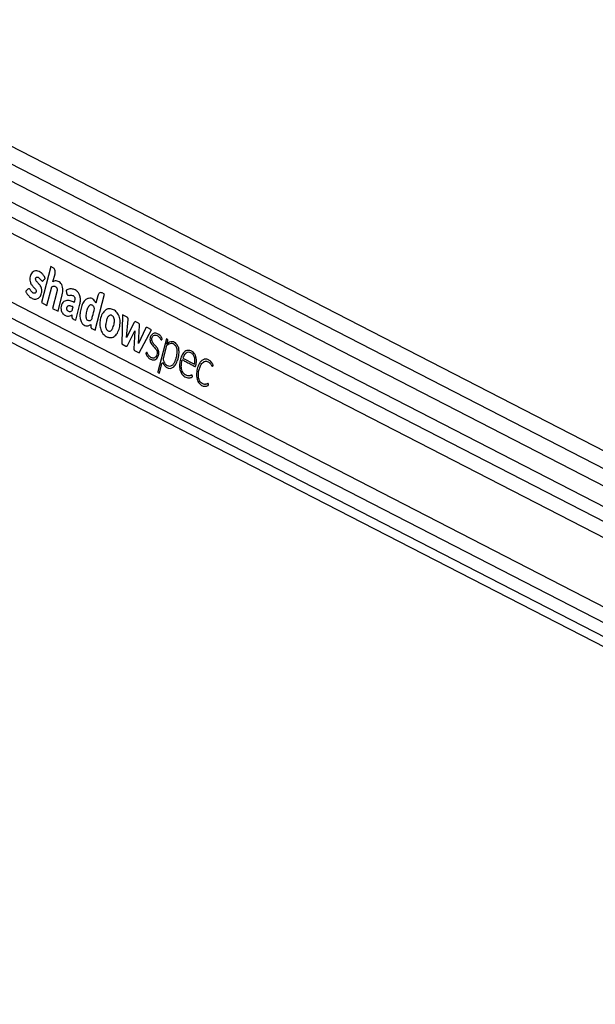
# Paper-space layout '2.5M DUO Wall Base Bracket' of a CAD drawing. Header units: millimetres. Extents: x 20 to 18989, y 40 to 14956.
# Tile 43 of 109: x 7193 to 7624, y 7141 to 7878. Entities that reach past the tile are written whole.
import ezdxf

# ---------------------------------------------------------------- set-up
doc = ezdxf.new("R2010")
doc.units = ezdxf.units.MM

psp = doc.layouts.new('2.5M DUO Wall Base Bracket')

# ---------------------------------------------------------------- linework, layer by layer
at = {"color": 7, "linetype": 'Continuous', "lineweight": 25, "ltscale": 2}
for p, q in [((8129.24, 7272.63), (6951.04, 7878.12)), ((8153.66, 7286.19), (7001.85, 7878.12)), ((6923.57, 7771.74), (7968.68, 7234.65)), ((7183.64, 7719.92), (7915.04, 7344.05)), ((7216.17, 7693.26), (7209.21, 7666.16)), ((7217.93, 7692.36), (7216.17, 7693.26)), ((7217.89, 7681.81), (7219.43, 7687.81)), ((7213.32, 7664.04), (7216.9, 7677.94)), ((7176.98, 7671.4), (7903.1, 7298.23)), ((7220.76, 7674.24), (7217.57, 7661.86)), ((7221.69, 7659.74), (7224.87, 7672.12)), ((7227.82, 7675.58), (7228.1, 7673.38)), ((7249.51, 7645.44), (7256.48, 7672.55)), ((7251.5, 7671.34), (7250.08, 7665.82)), ((7256.48, 7672.55), (7254.71, 7673.46)), ((7209.21, 7666.16), (7213.32, 7664.04)), ((7234.94, 7652.93), (7238.07, 7665.11)), ((7217.57, 7661.86), (7221.69, 7659.74)), ((7270.1, 7656.92), (7269.37, 7635.24)), ((7273.39, 7655.23), (7270.1, 7656.92)), ((7246.26, 7649.9), (7246.2, 7648.25)), ((7272.98, 7640.1), (7274.27, 7653.62)), ((7278.65, 7651.24), (7272.98, 7640.1)), ((7281.99, 7650.82), (7280.03, 7651.84)), ((7281.94, 7635.45), (7282.77, 7649.1)), ((7246.96, 7646.75), (7249.51, 7645.44)), ((7273.69, 7634.13), (7279.31, 7645.17)), ((7279.31, 7645.17), (7278.58, 7631.61)), ((7287.13, 7646.77), (7281.94, 7635.45)), ((7282.42, 7628.53), (7291.6, 7645.86)), ((7291.6, 7645.86), (7288.53, 7647.44)), ((7269.37, 7635.24), (7272.56, 7633.6)), ((7302.91, 7639.18), (7296.56, 7614.45)), ((7303.51, 7638.88), (7302.91, 7639.18)), ((7303.27, 7635.17), (7303.28, 7635.19)), ((7303.28, 7635.19), (7303.92, 7637.66)), ((7279.07, 7630.25), (7282.42, 7628.53)), ((7302.8, 7633.33), (7300.41, 7624.01)), ((7297.64, 7613.23), (7299.5, 7620.49)), ((7315.1, 7624.46), (7323.86, 7619.96)), ((7296.83, 7613.64), (7297.64, 7613.23))]:
    psp.add_line(p, q, dxfattribs=at)
at = {"color": 8, "linetype": 'Continuous', "lineweight": 25, "ltscale": 2}
for p, q in [((6989.99, 7871.01), (8141.32, 7279.34)), ((6943.37, 7866.52), (8114.71, 7264.56)), ((6943.84, 7855.17), (7930.77, 7347.98)), ((6935.06, 7783.99), (7913.5, 7281.16)), ((6929.17, 7776.42), (8023.64, 7213.97))]:
    psp.add_line(p, q, dxfattribs=at)
at = {"color": 7, "linetype": 'Continuous', "lineweight": 25, "ltscale": 2, "flags": 128}
psp.add_lwpolyline([(7299.5, 7620.49), (7299.58, 7620.69), (7299.69, 7620.86), (7299.83, 7620.97), (7299.98, 7621.03), (7300.14, 7621.02), (7300.29, 7620.96), (7300.42, 7620.84), (7300.53, 7620.67)], dxfattribs=at)
at = {"color": 7, "linetype": 'Continuous', "lineweight": 25, "ltscale": 4}
for centre, radius, start, end in [((7260.21, 7656.55), 5.03, 100.27033, 105.08309), ((7279.62, 7650.89), 1.03, 66.61268, 160.50256), ((7280.99, 7649.33), 1.8, 352.59537, 55.98306), ((7264.13, 7649.58), 11.07, 198.55138, 202.31005), ((7288.13, 7646.48), 1.05, 67.25493, 163.50429), ((7304.23, 7633), 1.47, 133.49738, 167.03797), ((7302.89, 7637.99), 1.08, 342.05603, 54.48977), ((7306.6, 7631.95), 5.07, 53.79807, 61.48788), ((7297.25, 7614.23), 0.722, 162.05879, 234.47493)]:
    psp.add_arc(centre, radius, start, end, dxfattribs=at)
at = {"color": 7, "linetype": 'Continuous', "lineweight": 25, "ltscale": 2}
for points, knots in [([(9018.44, 7734.68), (9004.86, 7727.14), (8922.62, 7681.48), (8771.23, 7597.94), (8495.09, 7446.27), (8011.16, 7181.3), (7478.52, 6890.36), (7084.19, 6675.1), (6966.76, 6611)], [0, 0, 0, 0, 0.019985, 0.121052, 0.22212, 0.424256, 0.828547, 1, 1, 1, 1]), ([(7199.86, 7676.62), (7199.6, 7676.56), (7199.1, 7676.45), (7198.55, 7675.73), (7198.08, 7675.25), (7197.72, 7674.93), (7197.56, 7674.73), (7197.51, 7674.58), (7197.5, 7674.51), (7197.52, 7674.4), (7197.71, 7674.05), (7198.01, 7673.36), (7198.65, 7672.4), (7199.45, 7671.43), (7200.48, 7670.46), (7201.66, 7669.64), (7203, 7669.02), (7204.39, 7668.74), (7205.75, 7668.87), (7206.99, 7669.42), (7208.02, 7670.45), (7208.84, 7671.79), (7209.35, 7673.25), (7209.57, 7674.67), (7209.54, 7675.97), (7209.29, 7677.01), (7208.73, 7678.41), (7207.86, 7679.63), (7206.79, 7680.83), (7205.99, 7681.63), (7205.33, 7682.41), (7204.91, 7683.21), (7204.82, 7684.01), (7204.98, 7684.62), (7205.27, 7685.1), (7205.77, 7685.39), (7206.43, 7685.34), (7207.27, 7684.96), (7208.25, 7684.06), (7208.91, 7682.94), (7209.57, 7682.45), (7209.9, 7682.34), (7210.26, 7682.4), (7210.46, 7682.59), (7210.56, 7682.69)], [0, 0, 0, 0, 0.0226934, 0.0437683, 0.0651248, 0.0741074, 0.0817034, 0.083312, 0.0846085, 0.0858111, 0.0903729, 0.1114644, 0.137651, 0.1725392, 0.2054837, 0.2470305, 0.2889553, 0.3304592, 0.3713821, 0.4085216, 0.4449811, 0.4820398, 0.5188257, 0.5459759, 0.5729957, 0.5992878, 0.6141097, 0.6736364, 0.7069359, 0.7354711, 0.7605512, 0.7834657, 0.7961279, 0.8098752, 0.8227223, 0.8348483, 0.8566126, 0.8796708, 0.9131385, 0.9588312, 0.969241, 0.9789814, 0.9887722, 1, 1, 1, 1]), ([(7210.56, 7682.69), (7210.65, 7682.78), (7210.83, 7682.97), (7211.14, 7683.31), (7211.43, 7683.62), (7211.66, 7683.86), (7211.8, 7684.02), (7211.91, 7684.12), (7211.98, 7684.19), (7212.02, 7684.24), (7212.01, 7684.3), (7212, 7684.37), (7211.96, 7684.5), (7211.89, 7684.68), (7211.81, 7684.84), (7211.77, 7684.94), (7211.75, 7684.97), (7211.74, 7684.98), (7211.74, 7684.99), (7211.74, 7684.99), (7211.74, 7684.99), (7211.74, 7684.99), (7211.74, 7684.99), (7211.76, 7685.59), (7211.13, 7685.96), (7210.6, 7687.03), (7209.85, 7687.81), (7208.33, 7689.16), (7206.27, 7690.1), (7203.88, 7689.89), (7202.36, 7688.89), (7201.34, 7687.35), (7200.75, 7685.67), (7200.54, 7683.84), (7200.74, 7681.78), (7201.43, 7680.1), (7202.33, 7678.93), (7203.13, 7678.03), (7203.94, 7677.16), (7204.68, 7676.28), (7205.14, 7675.5), (7205.26, 7674.8), (7205.21, 7674.3), (7205.05, 7673.86), (7204.81, 7673.52), (7204.52, 7673.28), (7204.13, 7673.14), (7203.48, 7673.17), (7202.64, 7673.56), (7201.74, 7674.45), (7201.1, 7675.45), (7200.53, 7676.37), (7200.08, 7676.54), (7199.86, 7676.62)], [0, 0, 0, 0, 0.009931, 0.021426, 0.036585, 0.043254, 0.048494, 0.053292, 0.055326, 0.056684, 0.057708, 0.059011, 0.061579, 0.067088, 0.07243, 0.074291, 0.07496, 0.075221, 0.075331, 0.075374, 0.075393, 0.075405, 0.075406, 0.075412, 0.103996, 0.132574, 0.161198, 0.189782, 0.300288, 0.355355, 0.410313, 0.451906, 0.492396, 0.532428, 0.572391, 0.627017, 0.656509, 0.68584, 0.722817, 0.751198, 0.776737, 0.787338, 0.798403, 0.809058, 0.819365, 0.829737, 0.840332, 0.856562, 0.889068, 0.921968, 0.957478, 0.978571, 1, 1, 1, 1]), ([(7219.43, 7687.81), (7219.51, 7688.33), (7219.67, 7689.35), (7219.32, 7690.76), (7218.72, 7691.82), (7218.19, 7692.18), (7217.93, 7692.36)], [0, 0, 0, 0, 0.283696, 0.557918, 0.775011, 1, 1, 1, 1]), ([(7216.9, 7677.94), (7217.29, 7678.14), (7218.03, 7678.49), (7219.08, 7678.48), (7219.92, 7678.15), (7220.5, 7677.6), (7220.85, 7676.84), (7221.02, 7676), (7220.94, 7675.09), (7220.81, 7674.51), (7220.76, 7674.24)], [0, 0, 0, 0, 0.20075, 0.371351, 0.491267, 0.615212, 0.694597, 0.793697, 0.904529, 1, 1, 1, 1]), ([(7224.87, 7672.12), (7225.03, 7672.84), (7225.34, 7674.27), (7225.37, 7676.55), (7224.92, 7678.75), (7223.93, 7680.57), (7222.56, 7681.78), (7221.02, 7682.42), (7219.41, 7682.54), (7218.4, 7682.05), (7217.89, 7681.81)], [0, 0, 0, 0, 0.12445, 0.250147, 0.374779, 0.499817, 0.624789, 0.750233, 0.874855, 1, 1, 1, 1]), ([(7238.07, 7665.11), (7238.25, 7666.01), (7238.61, 7667.82), (7238.36, 7670.68), (7237.38, 7673.19), (7235.6, 7675.2), (7233.2, 7676.38), (7230.43, 7676.67), (7228.68, 7675.94), (7227.82, 7675.58)], [0, 0, 0, 0, 0.122894, 0.245988, 0.368802, 0.492263, 0.661688, 0.834246, 1, 1, 1, 1]), ([(7228.1, 7673.38), (7228.13, 7673.18), (7228.2, 7672.79), (7228.45, 7672.29), (7228.77, 7671.9), (7229.56, 7671.41), (7230.86, 7671.82), (7232.28, 7671.75), (7233.36, 7671.22), (7233.99, 7670.49), (7234.29, 7669.52), (7234.35, 7668.11), (7234.05, 7667.08), (7233.85, 7666.38)], [0, 0, 0, 0, 0.043697, 0.08703, 0.130806, 0.173869, 0.347701, 0.520638, 0.609426, 0.697897, 0.762049, 0.837476, 1, 1, 1, 1]), ([(7254.71, 7673.46), (7254.34, 7673.57), (7253.62, 7673.8), (7252.63, 7673.31), (7251.88, 7672.46), (7251.63, 7671.72), (7251.5, 7671.34)], [0, 0, 0, 0, 0.283706, 0.55793, 0.775011, 1, 1, 1, 1]), ([(7233.85, 7666.38), (7232.81, 7666.8), (7230.73, 7667.64), (7227.98, 7667.93), (7225.86, 7667.08), (7224.56, 7665.57), (7223.89, 7663.41), (7223.81, 7661.32), (7224.21, 7659.59), (7225.13, 7657.97), (7226.64, 7656.61), (7228.63, 7656), (7230.42, 7656.23), (7231.48, 7656.77), (7231.95, 7657)], [0, 0, 0, 0, 0.143245, 0.2863, 0.358563, 0.429728, 0.501655, 0.57333, 0.621179, 0.668884, 0.765224, 0.851093, 0.934425, 1, 1, 1, 1]), ([(7232.96, 7662.92), (7232.25, 7663.25), (7231.25, 7663.71), (7229.92, 7663.86), (7229.18, 7663.75), (7228.64, 7663.38), (7228.32, 7662.9), (7228.11, 7662.3), (7228.03, 7661.66), (7228.11, 7661.04), (7228.46, 7660.39), (7229.14, 7659.88), (7230.07, 7659.5), (7230.75, 7659.59), (7231.09, 7659.64)], [0, 0, 0, 0, 0.235344, 0.32838, 0.417624, 0.466598, 0.514365, 0.562565, 0.611932, 0.656745, 0.699405, 0.787983, 0.89413, 1, 1, 1, 1]), ([(7250.08, 7665.82), (7249.76, 7666.46), (7249.14, 7667.66), (7247.84, 7668.87), (7246.25, 7669.59), (7244.37, 7669.55), (7242.12, 7668.42), (7240.15, 7665.8), (7238.78, 7662.09), (7238.12, 7658.38), (7238.04, 7654.91), (7238.79, 7652.1), (7240.12, 7650.02), (7241.97, 7648.87), (7244.16, 7648.65), (7245.57, 7649.48), (7246.26, 7649.9)], [0, 0, 0, 0, 0.055176, 0.104924, 0.15212, 0.221131, 0.288784, 0.386404, 0.484079, 0.581735, 0.65521, 0.726562, 0.788721, 0.848696, 0.925085, 1, 1, 1, 1]), ([(7249.06, 7661.82), (7248.93, 7662.17), (7248.68, 7662.88), (7248.06, 7663.7), (7247.32, 7664.27), (7246.41, 7664.57), (7245.38, 7664.29), (7244.16, 7662.93), (7243.35, 7660.86), (7242.82, 7658.61), (7242.55, 7656.95), (7242.47, 7655.42), (7242.72, 7654.58), (7242.85, 7654.17)], [0, 0, 0, 0, 0.067012, 0.133816, 0.200628, 0.267962, 0.355131, 0.441563, 0.633593, 0.7465, 0.846361, 0.924444, 1, 1, 1, 1]), ([(7231.09, 7659.64), (7231.36, 7659.73), (7231.71, 7659.86), (7232.12, 7660.09), (7232.45, 7660.52), (7232.6, 7661.59), (7232.83, 7662.44), (7232.96, 7662.92)], [0, 0, 0, 0, 0.256553, 0.334867, 0.397774, 0.663696, 1, 1, 1, 1]), ([(7231.95, 7657), (7231.95, 7656.66), (7231.94, 7655.91), (7232.03, 7654.9), (7232.5, 7654.25), (7233.01, 7653.91), (7233.85, 7653.49), (7234.5, 7653.16), (7234.94, 7652.93)], [0, 0, 0, 0, 0.1538066, 0.3424914, 0.4333353, 0.558616, 0.7027604, 1, 1, 1, 1]), ([(7242.85, 7654.17), (7243.01, 7653.89), (7243.34, 7653.33), (7244.07, 7652.9), (7244.83, 7652.7), (7245.56, 7652.76), (7246.2, 7652.99), (7246.88, 7653.35), (7247.2, 7654.59), (7247.91, 7657.35), (7248.55, 7659.85), (7249.06, 7661.82)], [0, 0, 0, 0, 0.069776, 0.142098, 0.215681, 0.285564, 0.344027, 0.404734, 0.476994, 0.588015, 1, 1, 1, 1]), ([(7257.4, 7660.74), (7256.47, 7659.85), (7254.58, 7658.03), (7253.27, 7653.81), (7252.82, 7649.65), (7253.36, 7647.24), (7253.63, 7646.06)], [0, 0, 0, 0, 0.274691, 0.559993, 0.783647, 1, 1, 1, 1]), ([(7260.14, 7656.59), (7259.64, 7656.12), (7258.6, 7655.14), (7257.92, 7652.82), (7257.49, 7650.9), (7257.27, 7649.33), (7257.27, 7647.97), (7257.57, 7646.65), (7258.25, 7645.61), (7258.85, 7645.23), (7259.15, 7645.04)], [0, 0, 0, 0, 0.177901, 0.366934, 0.516411, 0.611744, 0.706498, 0.804317, 0.900798, 1, 1, 1, 1]), ([(7258.9, 7661.41), (7258.61, 7661.32), (7258.1, 7661.16), (7257.62, 7660.87), (7257.4, 7660.74)], [0, 0, 0, 0, 0.561218, 1, 1, 1, 1]), ([(7259.15, 7645.04), (7259.52, 7644.9), (7260.25, 7644.61), (7261.19, 7644.96), (7261.79, 7645.56), (7262.16, 7646.09), (7262.48, 7646.7), (7263.15, 7648.27), (7263.75, 7650.25), (7263.97, 7652.61), (7263.87, 7654.18), (7263.29, 7655.57), (7262.34, 7656.46), (7261.23, 7656.92), (7260.5, 7656.7), (7260.14, 7656.59)], [0, 0, 0, 0, 0.0814102, 0.1622277, 0.2005024, 0.2388734, 0.2774641, 0.3157092, 0.5201936, 0.6014271, 0.6788752, 0.7576749, 0.8389957, 0.9208968, 1, 1, 1, 1]), ([(7260.15, 7661.59), (7259.99, 7661.58), (7259.71, 7661.57), (7259.43, 7661.52), (7259.31, 7661.5)], [0, 0, 0, 0, 0.563921, 1, 1, 1, 1]), ([(7259.76, 7640.07), (7260.82, 7640.02), (7262.93, 7639.91), (7265.76, 7642.36), (7267.55, 7646.17), (7268.37, 7650.6), (7267.98, 7655.2), (7266.04, 7658.85), (7263.26, 7661.1), (7261.18, 7661.42), (7260.15, 7661.59)], [0, 0, 0, 0, 0.125114, 0.247907, 0.375235, 0.504206, 0.628859, 0.752359, 0.876172, 1, 1, 1, 1]), ([(7274.27, 7653.62), (7274.27, 7653.71), (7274.27, 7653.92), (7274.18, 7654.27), (7274.02, 7654.67), (7273.74, 7655.01), (7273.51, 7655.15), (7273.39, 7655.23)], [0, 0, 0, 0, 0.123402, 0.278076, 0.520189, 0.746491, 1, 1, 1, 1]), ([(7246.2, 7648.25), (7246.21, 7648.06), (7246.22, 7647.7), (7246.4, 7647.24), (7246.66, 7646.93), (7246.86, 7646.82), (7246.96, 7646.75)], [0, 0, 0, 0, 0.286371, 0.546957, 0.760265, 1, 1, 1, 1]), ([(7253.88, 7645.38), (7254.12, 7644.87), (7254.54, 7643.97), (7255.1, 7643.23), (7255.35, 7642.9)], [0, 0, 0, 0, 0.558551, 1, 1, 1, 1]), ([(7255.35, 7642.9), (7256.09, 7642.14), (7257.43, 7640.77), (7259.04, 7640.29), (7259.76, 7640.07)], [0, 0, 0, 0, 0.556183, 1, 1, 1, 1]), ([(7299.35, 7638.38), (7299.49, 7638.49), (7299.64, 7638.61), (7299.75, 7638.81), (7299.77, 7638.85), (7299.78, 7638.92), (7299.75, 7639.03), (7299.64, 7639.38), (7299.25, 7640.07), (7298.53, 7641.27), (7297.44, 7642.27), (7296.22, 7642.98), (7295.04, 7643.36), (7293.79, 7643.37), (7292.62, 7642.91), (7291.66, 7642.01), (7290.98, 7640.82), (7290.57, 7639.4), (7290.52, 7637.75), (7291.19, 7635.56), (7292.88, 7633.53), (7294.63, 7631.89), (7295.67, 7630.19), (7296.1, 7628.73), (7295.85, 7627.04), (7295.09, 7625.61), (7294, 7624.76), (7292.84, 7624.56), (7291.78, 7624.84), (7290.85, 7625.34), (7290.01, 7626.08), (7289.27, 7627.02), (7288.79, 7627.92), (7288.54, 7628.56), (7288.36, 7628.77), (7288.23, 7628.85), (7288.06, 7628.87), (7287.85, 7628.73), (7287.67, 7628.51), (7287.51, 7628.36), (7287.42, 7628.28), (7287.39, 7628.23), (7287.39, 7628.21), (7287.39, 7628.18), (7287.41, 7628.1), (7287.47, 7627.96), (7287.55, 7627.79), (7287.72, 7627.43), (7287.91, 7627.02), (7288.12, 7626.64), (7288.22, 7626.47), (7288.26, 7626.4), (7288.28, 7626.36), (7288.29, 7626.35), (7288.3, 7626.34), (7288.3, 7626.34), (7288.3, 7626.34), (7288.3, 7626.34), (7288.9, 7625.73), (7289.93, 7624.15), (7291.9, 7623.27), (7293.63, 7623.13), (7295.12, 7623.64), (7295.86, 7624.57), (7296.24, 7625.04)], [0, 0, 0, 0, 0.010829, 0.01153, 0.012129, 0.013053, 0.015074, 0.017739, 0.031479, 0.057486, 0.093676, 0.119105, 0.147618, 0.175793, 0.203904, 0.22976, 0.253437, 0.276874, 0.303125, 0.330946, 0.388859, 0.45148, 0.474784, 0.496891, 0.525619, 0.553832, 0.580931, 0.608804, 0.631842, 0.654375, 0.676718, 0.699113, 0.7218, 0.731282, 0.734328, 0.737353, 0.740662, 0.746267, 0.752176, 0.75711, 0.759351, 0.759635, 0.759895, 0.760326, 0.760894, 0.764227, 0.768058, 0.770641, 0.785243, 0.791671, 0.794499, 0.795743, 0.796291, 0.796531, 0.796638, 0.796684, 0.796705, 0.796714, 0.79672, 0.846936, 0.898881, 0.932729, 0.965791, 1, 1, 1, 1]), ([(7297.31, 7629.24), (7296.99, 7630.25), (7296.37, 7632.26), (7294.45, 7634.12), (7292.95, 7635.65), (7292.06, 7637.25), (7291.82, 7638.52), (7291.98, 7639.56), (7292.28, 7640.35), (7292.72, 7641.01), (7293.47, 7641.67), (7294.62, 7641.98), (7295.91, 7641.63), (7296.89, 7641.03), (7297.67, 7640.28), (7298.31, 7639.46), (7298.65, 7638.58), (7298.97, 7638.29), (7299.08, 7638.24), (7299.18, 7638.25), (7299.27, 7638.29), (7299.33, 7638.35), (7299.35, 7638.38)], [0, 0, 0, 0, 0.124777, 0.249538, 0.369693, 0.428402, 0.481225, 0.514872, 0.548892, 0.583534, 0.618608, 0.693309, 0.76851, 0.830411, 0.866113, 0.922937, 0.969972, 0.977733, 0.984779, 0.989397, 0.994335, 1, 1, 1, 1]), ([(7272.56, 7633.6), (7272.68, 7633.55), (7272.91, 7633.46), (7273.24, 7633.56), (7273.5, 7633.8), (7273.62, 7634.01), (7273.69, 7634.13)], [0, 0, 0, 0, 0.28631, 0.54483, 0.757743, 1, 1, 1, 1]), ([(7300.41, 7624.01), (7300.49, 7623.58), (7300.71, 7622.53), (7301.4, 7620.86), (7302.67, 7619.37), (7304.38, 7618.56), (7306.3, 7618.56), (7308.14, 7619.87), (7309.4, 7621.97), (7310.19, 7624.34), (7310.74, 7626.78), (7311.1, 7629.41), (7310.83, 7632.17), (7309.61, 7634.22), (7308.04, 7635.4), (7306.34, 7635.69), (7304.68, 7635.21), (7303.71, 7634.44), (7303.22, 7634.06)], [0, 0, 0, 0, 0.034104, 0.084079, 0.146621, 0.208748, 0.277104, 0.349673, 0.425584, 0.484372, 0.550848, 0.621642, 0.68929, 0.757516, 0.818995, 0.879304, 0.939516, 1, 1, 1, 1]), ([(7306.12, 7636.81), (7305.56, 7636.62), (7304.54, 7636.28), (7303.66, 7635.51), (7303.27, 7635.17)], [0, 0, 0, 0, 0.556884, 1, 1, 1, 1]), ([(7309.02, 7636.4), (7308.49, 7636.62), (7307.54, 7637), (7306.56, 7636.87), (7306.12, 7636.81)], [0, 0, 0, 0, 0.558317, 1, 1, 1, 1]), ([(7312.08, 7632.11), (7311.75, 7633.01), (7311.15, 7634.63), (7310.07, 7635.61), (7309.59, 7636.04)], [0, 0, 0, 0, 0.5567763, 1, 1, 1, 1]), ([(7278.58, 7631.61), (7278.57, 7631.45), (7278.56, 7631.14), (7278.65, 7630.73), (7278.82, 7630.41), (7278.98, 7630.31), (7279.07, 7630.25)], [0, 0, 0, 0, 0.300107, 0.558348, 0.763076, 1, 1, 1, 1]), ([(7296.24, 7625.04), (7296.62, 7625.8), (7297.12, 7626.83), (7297.36, 7628.34), (7297.32, 7628.95), (7297.31, 7629.24)], [0, 0, 0, 0, 0.599188, 0.808998, 1, 1, 1, 1]), ([(7311.57, 7624.12), (7311.75, 7624.89), (7312.1, 7626.36), (7312.48, 7629.05), (7312.23, 7630.96), (7312.08, 7632.11)], [0, 0, 0, 0, 0.296444, 0.572268, 1, 1, 1, 1]), ([(7314.74, 7623.34), (7314.77, 7623.33), (7314.81, 7623.31), (7314.86, 7623.28), (7314.88, 7623.27), (7314.89, 7623.27), (7314.89, 7623.26), (7314.89, 7623.26), (7314.9, 7623.26), (7314.9, 7623.26), (7314.9, 7623.26), (7314.9, 7623.26), (7315.47, 7623.24), (7316.52, 7622.3), (7318.17, 7621.62), (7319.8, 7620.74), (7321.22, 7620.01), (7322.52, 7619.36), (7323.45, 7618.79), (7324.13, 7618.48), (7324.44, 7618.37), (7324.59, 7618.4), (7324.75, 7618.53), (7324.89, 7618.82), (7325.01, 7619.29), (7325.13, 7620.06), (7325.3, 7621.03), (7325.39, 7622.25), (7325.37, 7623.7), (7325.14, 7625.11), (7324.76, 7626.3), (7324.34, 7627.25), (7323.64, 7628.35), (7322.15, 7629.83), (7319.68, 7630.76), (7316.76, 7629.92), (7314.6, 7627.23), (7313.31, 7623.82), (7312.72, 7620.43), (7312.74, 7617.35), (7313.3, 7614.8), (7314.37, 7612.55), (7315.44, 7611.59), (7315.98, 7611.1)], [0, 0, 0, 0, 0.002275, 0.003275, 0.003715, 0.003909, 0.003994, 0.004031, 0.004049, 0.004056, 0.004061, 0.004062, 0.004063, 0.046488, 0.088914, 0.131339, 0.173766, 0.199658, 0.232002, 0.247976, 0.25221, 0.255509, 0.258706, 0.265314, 0.272846, 0.284538, 0.306467, 0.324316, 0.347626, 0.381445, 0.39831, 0.415264, 0.438719, 0.474806, 0.547219, 0.618868, 0.684204, 0.750637, 0.816425, 0.863263, 0.908333, 0.953113, 1, 1, 1, 1]), ([(7323.86, 7619.96), (7324.03, 7620.8), (7324.37, 7622.49), (7324.11, 7625.2), (7322.96, 7627.45), (7321.27, 7628.7), (7319.42, 7629.14), (7317.58, 7628.52), (7316.07, 7626.81), (7315.42, 7625.24), (7315.1, 7624.46)], [0, 0, 0, 0, 0.124208, 0.247773, 0.374536, 0.501892, 0.62302, 0.743731, 0.871571, 1, 1, 1, 1]), ([(7300.53, 7620.67), (7300.72, 7620.27), (7301.05, 7619.59), (7301.74, 7618.64), (7302.86, 7617.63), (7304.53, 7616.84), (7306.58, 7616.98), (7307.75, 7617.74), (7308.34, 7618.12)], [0, 0, 0, 0, 0.116147, 0.197586, 0.324331, 0.564651, 0.784002, 1, 1, 1, 1]), ([(7308.34, 7618.12), (7308.75, 7618.53), (7309.48, 7619.26), (7310.04, 7620.26), (7310.28, 7620.7)], [0, 0, 0, 0, 0.561439, 1, 1, 1, 1]), ([(7310.28, 7620.7), (7310.56, 7621.3), (7311.05, 7622.39), (7311.41, 7623.59), (7311.57, 7624.12)], [0, 0, 0, 0, 0.553963, 1, 1, 1, 1]), ([(7315.98, 7611.1), (7316.46, 7610.8), (7317.41, 7610.21), (7318.87, 7609.85), (7320.17, 7609.8), (7321.08, 7609.97), (7321.67, 7610.19), (7322, 7610.38), (7322.25, 7610.52), (7322.37, 7610.61), (7322.42, 7610.66), (7322.44, 7610.69), (7322.44, 7610.73), (7322.42, 7610.79), (7322.35, 7610.98), (7322.33, 7611.22), (7322.24, 7611.48), (7322.16, 7611.68), (7321.94, 7611.8), (7321.63, 7611.8), (7321.09, 7611.59), (7320.41, 7611.35), (7319.63, 7611.31), (7318.72, 7611.37), (7317.55, 7611.72), (7316.4, 7612.46), (7315.41, 7613.49), (7314.6, 7614.84), (7313.99, 7617.17), (7314.03, 7620.17), (7314.5, 7622.28), (7314.74, 7623.34)], [0, 0, 0, 0, 0.0707662, 0.1417494, 0.2011074, 0.2480374, 0.266452, 0.2848111, 0.2966693, 0.3021292, 0.303723, 0.304908, 0.3059641, 0.3071962, 0.3110354, 0.3266207, 0.3300207, 0.3385888, 0.3487933, 0.3603685, 0.3809776, 0.4246808, 0.4559185, 0.4871113, 0.5494531, 0.6175925, 0.6575635, 0.7166594, 0.7866162, 0.8926121, 1, 1, 1, 1]), ([(7337.54, 7618.54), (7337.66, 7618.66), (7337.8, 7618.81), (7337.96, 7618.93), (7337.99, 7618.96), (7338, 7618.98), (7338, 7619), (7338, 7619.04), (7337.97, 7619.17), (7337.9, 7619.56), (7337.64, 7619.97), (7337.39, 7620.45), (7337.12, 7620.89), (7336.57, 7621.7), (7335.75, 7622.51), (7334.75, 7623.17), (7333.66, 7623.68), (7332.48, 7623.9), (7331.29, 7623.75), (7330.36, 7623.41), (7329.47, 7622.86), (7328.65, 7622.1), (7327.43, 7620.49), (7326.14, 7617.56), (7325.45, 7613.99), (7325.45, 7611.06), (7325.77, 7608.94), (7326.46, 7607), (7327.47, 7605.52), (7328.62, 7604.5), (7329.8, 7603.85), (7331.05, 7603.49), (7332.32, 7603.46), (7333.37, 7603.74), (7334.05, 7604.11), (7334.34, 7604.34), (7334.43, 7604.41), (7334.46, 7604.44), (7334.48, 7604.48), (7334.48, 7604.55), (7334.48, 7604.6), (7334.48, 7604.62)], [0, 0, 0, 0, 0.013791, 0.016298, 0.016851, 0.017284, 0.017776, 0.018443, 0.020067, 0.026122, 0.044803, 0.055347, 0.065633, 0.082787, 0.12973, 0.157629, 0.185603, 0.236814, 0.266766, 0.2965, 0.326341, 0.35662, 0.38769, 0.481766, 0.579471, 0.627416, 0.674216, 0.720721, 0.76912, 0.807563, 0.846915, 0.886541, 0.925793, 0.964274, 0.986055, 0.993388, 0.99481, 0.995815, 0.996804, 0.998077, 1, 1, 1, 1]), ([(7334.48, 7604.62), (7334.47, 7604.73), (7334.44, 7604.97), (7334.35, 7605.25), (7334.25, 7605.45), (7334.16, 7605.56), (7334.05, 7605.61), (7333.69, 7605.61), (7333.31, 7605.26), (7332.72, 7605.08), (7332.26, 7604.98), (7331.84, 7604.95), (7331.35, 7604.96), (7330.61, 7605.07), (7329.46, 7605.58), (7328.23, 7606.71), (7327.12, 7608.69), (7326.68, 7611.49), (7326.97, 7614.56), (7327.73, 7617.43), (7328.74, 7619.71), (7329.94, 7621.23), (7331.03, 7622.01), (7332.05, 7622.3), (7332.8, 7622.28), (7333.7, 7622.1), (7334.69, 7621.66), (7335.65, 7620.83), (7336.25, 7620.04), (7336.63, 7619.45), (7336.85, 7618.98), (7337, 7618.67), (7337.13, 7618.52), (7337.27, 7618.46), (7337.4, 7618.46), (7337.49, 7618.51), (7337.54, 7618.54)], [0, 0, 0, 0, 0.008608, 0.018929, 0.023708, 0.027804, 0.031613, 0.035595, 0.067636, 0.079046, 0.101581, 0.11914, 0.125703, 0.156078, 0.199931, 0.257834, 0.31543, 0.393712, 0.474046, 0.554582, 0.631566, 0.681626, 0.730927, 0.764446, 0.795817, 0.812803, 0.864672, 0.909246, 0.935706, 0.955571, 0.971604, 0.978837, 0.985382, 0.98962, 0.99428, 1, 1, 1, 1]), ([(6938.01, 6611), (7144.91, 6723.86), (7472.34, 6902.46), (7799.91, 7081.23), (7920.49, 7147.03)], [0, 0, 0, 0, 0.631887, 1, 1, 1, 1])]:
    psp.add_open_spline(points, degree=3, knots=knots, dxfattribs=at)

doc.saveas('drawing.dxf')
